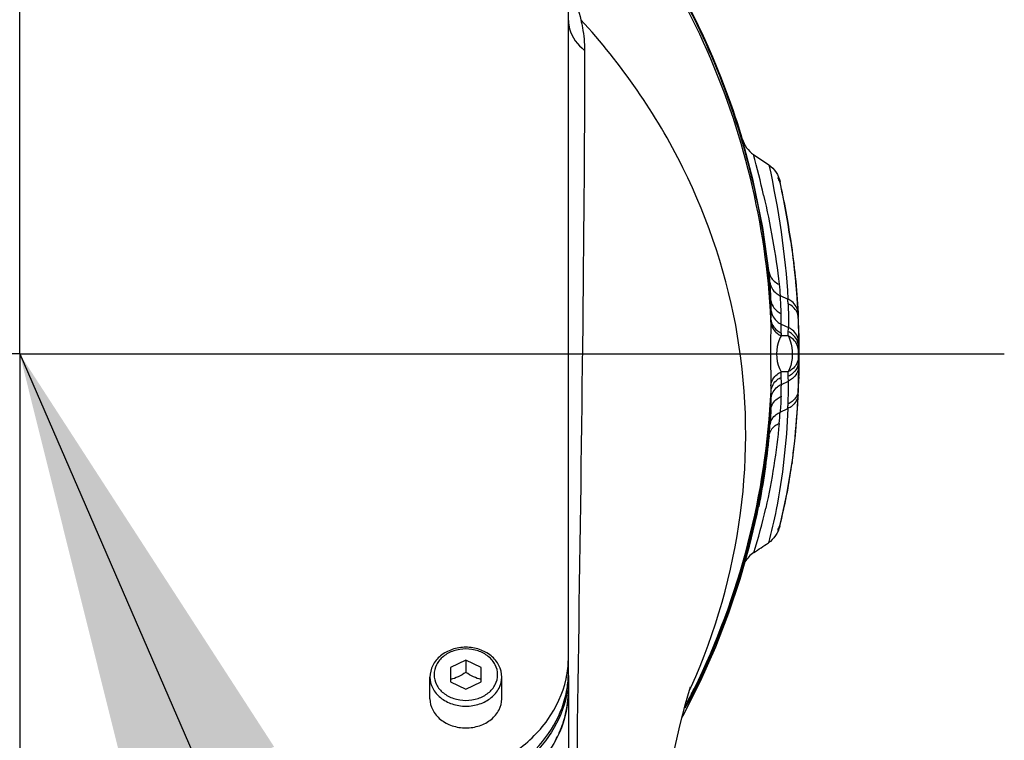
# Model space of a CAD drawing. Header units: millimetres. Extents: x 0 to 63602708652, y -107871309221 to 6308.
# Tile 69 of 74: x 5660 to 5756, y 5183 to 5253. Entities that reach past the tile are written whole.
import ezdxf

# ---------------------------------------------------------------- set-up
doc = ezdxf.new("R2010")
doc.units = ezdxf.units.MM
doc.header["$LTSCALE"] = 490.4625
doc.linetypes.add('CENTER', pattern=[0.6, 0.375, -0.075, 0.075, -0.075])
doc.layers.get('0').update_dxf_attribs({"linetype": 'CONTINUOUS'})
for name, color, linetype in [('10-1运动范围_DXF_CONTINUOUS_LINE', 7, 'CONTINUOUS'), ('204103000004_DXF_DIMENSION', 7, 'CONTINUOUS'), ('304102000122_DXF_AXIS', 7, 'CONTINUOUS'), ('304102000122_DXF_DIMENSION', 7, 'CONTINUOUS'), ('304102000122_DXF_TEXT', 7, 'CONTINUOUS'), ('304102000122DXF_CONTINUOUS_LINE', 7, 'CONTINUOUS'), ('304102000123DXF_CONTINUOUS_LINE', 7, 'CONTINUOUS'), ('304103000063_DXF_DIMENSION', 7, 'CONTINUOUS'), ('304104000497_DXF_DIMENSION', 7, 'CONTINUOUS'), ('304105000291DXF_CONTINUOUS_LINE', 7, 'CONTINUOUS'), ('304106000095DXF_CONTINUOUS_LINE', 7, 'CONTINUOUS'), ('501023000069DXF_CONTINUOUS_LINE', 7, 'CONTINUOUS')]:
    doc.layers.add(name, color=color, linetype=linetype)
doc.styles.get("Standard").update_dxf_attribs({"font": 'txt', "width": 0.7})
doc.dimstyles.new('DIMSTYLE_1', dxfattribs={"dimtxt": 75, "dimasz": 45, "dimexe": 2, "dimexo": 0.2, "dimgap": 2.5, "dimtad": 0, "dimtih": 1, "dimtoh": 1, "dimdec": 0, "dimdsep": 46, "dimtxsty": 'Standard', "dimblk": '_FILLED', "dimblk1": '_FILLED', "dimblk2": '_FILLED', "dimcen": 0.09, "dimclrt": 5, "dimazin": 2, "dimtfac": 1, "dimtdec": 0, "dimtofl": 0, "dimtmove": 0, "dimatfit": 3, "dimldrblk": '_FILLED', "dimfxl": 0, "dimtolj": 1, "dimarcsym": 0})
doc.dimstyles.new('DIMSTYLE_2', dxfattribs={"dimtxt": 75, "dimasz": 45, "dimexe": 2, "dimexo": 0.2, "dimgap": 2.5, "dimtad": 1, "dimdsep": 46, "dimtxsty": 'Standard', "dimblk": '_FILLED', "dimblk1": '_FILLED', "dimblk2": '_FILLED', "dimcen": 0.09, "dimclrt": 5, "dimazin": 2, "dimtp": 0.01, "dimtm": 0.01, "dimtfac": 1, "dimtofl": 0, "dimtmove": 0, "dimatfit": 3, "dimldrblk": '_FILLED', "dimfxl": 0, "dimtolj": 1, "dimarcsym": 0})
doc.dimstyles.new('DIMSTYLE_3', dxfattribs={"dimtxt": 75, "dimasz": 45, "dimexe": 2, "dimexo": 0.2, "dimgap": 2.5, "dimtad": 1, "dimdec": 0, "dimdsep": 46, "dimtxsty": 'Standard', "dimblk": '_FILLED', "dimblk1": '_FILLED', "dimblk2": '_FILLED', "dimcen": 0.09, "dimclrt": 5, "dimazin": 2, "dimtfac": 1, "dimtdec": 0, "dimtofl": 0, "dimtmove": 0, "dimatfit": 3, "dimldrblk": '_FILLED', "dimfxl": 0, "dimtolj": 1, "dimarcsym": 0})

# ---------------------------------------------------------------- blocks, each defined once
blk = doc.blocks.new('*D1')
at = {"layer": '304103000063_DXF_DIMENSION', "color": 2, "linetype": 'Continuous', "transparency": 16777216}
blk.add_line((4811.211, 5860.027), (6713.988, 5860.027), dxfattribs=at)
blk = doc.blocks.new('_FILLED')
at = {"color": 0, "linetype": 'ByBlock'}
blk.add_solid([(0, 0), (-1, 0.1667), (-1, -0.1667)], dxfattribs=at)
blk = doc.blocks.new('*D7')
at = {"layer": '204103000004_DXF_DIMENSION', "color": 2, "linetype": 'Continuous', "transparency": 16777216}
blk.add_line((4160.074, 5556.452), (6713.988, 5556.452), dxfattribs=at)
blk = doc.blocks.new('*D19')
at = {"layer": '204103000004_DXF_DIMENSION', "color": 2, "linetype": 'Continuous', "transparency": 16777216}
for p, q in [((3490.156, 5249.781), (3490.156, 2545.466)), ((6544.26, 4123.978), (6544.26, 2545.466)), ((3490.156, 2560.466), (5017.208, 2560.466)), ((6544.26, 2560.466), (5017.208, 2560.466))]:
    blk.add_line(p, q, dxfattribs=at)
at = {"layer": '204103000004_DXF_DIMENSION', "color": 2, "linetype": 'Continuous', "transparency": 16777216, "xscale": 45, "yscale": 45, "zscale": 45, "rotation": 180}
blk.add_blockref('_FILLED', (3490.156, 2560.466), dxfattribs=at)
at = {"layer": '204103000004_DXF_DIMENSION', "color": 2, "linetype": 'Continuous', "transparency": 16777216, "xscale": 45, "yscale": 45, "zscale": 45}
blk.add_blockref('_FILLED', (6544.26, 2560.466), dxfattribs=at)
blk = doc.blocks.new('*D20')
at = {"layer": '204103000004_DXF_DIMENSION', "color": 2, "linetype": 'Continuous', "transparency": 16777216}
for p, q in [((4811.211, 5860.027), (7148.611, 5860.027)), ((7133.611, 5860.027), (7133.611, 4476.65)), ((7133.611, 3093.273), (7133.611, 4476.65)), ((5648.298, 3093.273), (7148.611, 3093.273))]:
    blk.add_line(p, q, dxfattribs=at)
at = {"layer": '204103000004_DXF_DIMENSION', "color": 2, "linetype": 'Continuous', "transparency": 16777216, "xscale": 45, "yscale": 45, "zscale": 45}
for p, rotation in [((7133.611, 5860.027), 90), ((7133.611, 3093.273), 270)]:
    blk.add_blockref('_FILLED', p, dxfattribs=dict(at, rotation=rotation))
blk = doc.blocks.new('*D22')
at = {"layer": '304104000497_DXF_DIMENSION', "color": 2, "linetype": 'Continuous', "transparency": 16777216}
for p, q in [((5659.711, 5221.978), (5659.711, 5979.489)), ((5767.711, 5110.978), (5767.711, 5979.489)), ((5659.711, 5964.489), (5713.711, 5964.489)), ((5767.711, 5964.489), (5713.711, 5964.489)), ((5713.711, 5964.489), (5929.513, 5964.489))]:
    blk.add_line(p, q, dxfattribs=at)
at = {"layer": '304104000497_DXF_DIMENSION', "color": 2, "linetype": 'Continuous', "transparency": 16777216, "xscale": 45, "yscale": 45, "zscale": 45, "rotation": 180}
blk.add_blockref('_FILLED', (5659.711, 5964.489), dxfattribs=at)
at = {"layer": '304104000497_DXF_DIMENSION', "color": 2, "linetype": 'Continuous', "transparency": 16777216, "xscale": 45, "yscale": 45, "zscale": 45}
blk.add_blockref('_FILLED', (5767.711, 5964.489), dxfattribs=at)
blk = doc.blocks.new('*D23')
at = {"layer": '304102000122_DXF_DIMENSION', "color": 2, "linetype": 'Continuous', "transparency": 16777216}
for p, q in [((4809.711, 5115.478), (4809.711, 5979.489)), ((5659.711, 5221.978), (5659.711, 5979.489)), ((4809.711, 5964.489), (5234.711, 5964.489)), ((5659.711, 5964.489), (5234.711, 5964.489))]:
    blk.add_line(p, q, dxfattribs=at)
at = {"layer": '304102000122_DXF_DIMENSION', "color": 2, "linetype": 'Continuous', "transparency": 16777216, "xscale": 45, "yscale": 45, "zscale": 45, "rotation": 180}
blk.add_blockref('_FILLED', (4809.711, 5964.489), dxfattribs=at)
at = {"layer": '304102000122_DXF_DIMENSION', "color": 2, "linetype": 'Continuous', "transparency": 16777216, "xscale": 45, "yscale": 45, "zscale": 45}
blk.add_blockref('_FILLED', (5659.711, 5964.489), dxfattribs=at)

msp = doc.modelspace()

# ---------------------------------------------------------------- linework, layer by layer
at = {"layer": '10-1运动范围_DXF_CONTINUOUS_LINE', "color": 2, "linetype": 'Continuous'}
msp.add_arc((4809.937, 4125.478), 1734.548, 349.530236, 139.530236, dxfattribs=at)
at = {"layer": '304102000122_DXF_AXIS', "color": 7, "linetype": 'CENTER'}
for q in [(5659.711, 5316.478), (5563.711, 5220.478), (5659.711, 5124.478), (5755.711, 5220.478)]:
    msp.add_line((5659.711, 5220.478), q, dxfattribs=at)
at = {"layer": '304102000122_DXF_TEXT', "color": 2, "linetype": 'Continuous'}
msp.add_line((5659.711, 5220.478), (5948.914, 4554.55), dxfattribs=at)
msp.add_solid([(5684.516, 5182.19), (5659.711, 5220.478), (5670.757, 5176.215)], dxfattribs=at)
at = {"layer": '304102000122DXF_CONTINUOUS_LINE', "color": 7, "linetype": 'Continuous'}
for p, q in [((5733.885, 5203.936), (5733.905, 5204.014)), ((5733.905, 5204.014), (5733.924, 5204.092))]:
    msp.add_line(p, q, dxfattribs=at)
for centre, radius, start, end in [((5731.073, 5236.246), 2.917, 19.53966, 28.98823), ((5731.015, 5236.224), 2.979, 15.85649, 19.56602), ((5659.711, 5220.478), 76, 2.67529, 12.04348), ((5731.08, 5204.708), 2.909, 331.2356, 339.10839), ((5731.028, 5204.729), 2.965, 339.08735, 340.87408), ((5731.01, 5204.735), 2.983, 343.03261, 344.47152)]:
    msp.add_arc(centre, radius, start, end, dxfattribs=at)
at = {"layer": '304102000123DXF_CONTINUOUS_LINE', "color": 7, "linetype": 'Continuous'}
for p, q in [((5730.165, 5241.433), (5730.117, 5241.596)), ((5731.254, 5239.891), (5732.762, 5238.881)), ((5732.782, 5228.385), (5732.167, 5232.799)), ((5732.772, 5228.481), (5732.782, 5228.385)), ((5735.605, 5224.48), (5735.612, 5224.342)), ((5735.612, 5224.341), (5735.605, 5224.479)), ((5735.649, 5223.579), (5735.612, 5224.342)), ((5735.612, 5224.342), (5735.617, 5224.253)), ((5735.617, 5224.253), (5735.628, 5224.023)), ((5735.674, 5222.978), (5735.649, 5223.579)), ((5735.584, 5215.574), (5735.692, 5217.978)), ((5734.517, 5206.804), (5735.02, 5209.882)), ((5735.021, 5209.883), (5735.014, 5209.837)), ((5733.811, 5203.665), (5734.517, 5206.804)), ((5731.763, 5205.607), (5731.756, 5205.573)), ((5713.211, 5187.675), (5713.211, 5171.475)), ((5724.296, 5185.082), (5724.394, 5185.253))]:
    msp.add_line(p, q, dxfattribs=at)
at = {"layer": '304102000123DXF_CONTINUOUS_LINE', "color": 9, "linetype": 'Continuous'}
for p, q in [((5733.863, 5226.158), (5734.608, 5225.813)), ((5733.97, 5223.371), (5734.658, 5223.045)), ((5733.956, 5222.503), (5733.954, 5222.232)), ((5734.633, 5222.237), (5733.951, 5222.233)), ((5734.633, 5218.719), (5733.959, 5218.723)), ((5733.972, 5217.502), (5734.658, 5217.826)), ((5733.856, 5214.793), (5734.611, 5215.15))]:
    msp.add_line(p, q, dxfattribs=at)
at = {"layer": '304102000123DXF_CONTINUOUS_LINE', "color": 7, "linetype": 'Continuous'}
for points in [[(5732.167, 5232.799), (5731.241, 5237.369), (5730.049, 5241.802), (5728.608, 5246.084), (5726.934, 5250.204), (5725.045, 5254.151), (5722.959, 5257.918), (5720.695, 5261.501), (5718.271, 5264.895), (5715.701, 5268.097), (5713.001, 5271.103), (5710.185, 5273.91), (5707.268, 5276.52), (5704.265, 5278.934), (5701.189, 5281.154), (5698.054, 5283.183), (5694.872, 5285.023), (5691.653, 5286.677), (5688.425, 5288.141), (5685.217, 5289.414), (5682.056, 5290.501)], [(5735.014, 5209.836), (5735.339, 5212.56), (5735.584, 5215.574)], [(5730.87, 5201.728), (5731.608, 5204.862), (5731.755, 5205.571)], [(5724.394, 5185.253), (5726.088, 5188.58), (5727.577, 5191.915), (5728.866, 5195.234), (5729.96, 5198.512), (5730.87, 5201.728)], [(5722.566, 5177.085), (5722.86, 5178.668), (5723.51, 5181.786), (5724.113, 5184.377), (5724.629, 5186.369), (5725.012, 5187.701), (5725.117, 5188.04)]]:
    msp.add_lwpolyline(points, dxfattribs=at)
at = {"layer": '304102000123DXF_CONTINUOUS_LINE', "color": 9, "linetype": 'Continuous'}
for centre, radius, start, end in [((5659.711, 5220.478), 73.5, 90, 180), ((5629.152, 5212.197), 105.792, 12.96518, 15.17534), ((5734.067, 5228.621), 1.303, 186.1936, 190.30251), ((5698.492, 5224.719), 34.485, 1.60434, 4.47345), ((5697.555, 5224.758), 35.42, 359.85735, 1.50011), ((5699.405, 5223.424), 34.566, 1.62384, 4.53686), ((5666.428, 5222.192), 68.276, 2.6625, 3.03999), ((5695.613, 5224.757), 37.362, 358.55481, 359.86514), ((5697.886, 5223.434), 36.084, 359.89969, 1.53971), ((5695.13, 5224.767), 37.845, 358.15845, 358.55921), ((5579.443, 5223.951), 154.527, 359.46185, 359.7848), ((5660.188, 5220.471), 75.524, 1.90288, 2.69579), ((5706.057, 5222.656), 29.603, 1.65627, 2.64614), ((5697.214, 5222.376), 38.45, 358.93657, 1.69269), ((5577.478, 5223.653), 157.168, 359.48277, 359.62913), ((5583.247, 5223.611), 151.409, 359.62905, 359.78644), ((5660.397, 5220.481), 75.314, 357.30309, 1.90038), ((5704.186, 5222.242), 31.477, 358.18084, 358.9449), ((5697.63, 5222.449), 38.036, 357.57524, 358.18339), ((5660.702, 5220.444), 74.949, 359.41809, 0.61096), ((5699.428, 5218.612), 36.235, 1.69345, 2.38044), ((5703.958, 5218.745), 31.703, 0.83483, 1.69457), ((5584.804, 5217.112), 149.167, 0.4171, 0.61927), ((5699.13, 5217.231), 35.533, 1.71277, 2.40023), ((5694.907, 5218.607), 40.755, 357.65249, 0.84384), ((5585.403, 5217.118), 148.571, 0.14845, 0.4172), ((5694.646, 5217.222), 40.017, 357.67283, 0.86453), ((5586.236, 5217.44), 148.419, 0.14827, 0.33009), ((5697.695, 5216.395), 35.282, 0.79852, 1.63251), ((5697.84, 5216.401), 35.138, 359.67775, 0.79344), ((5696.655, 5217.747), 37.318, 357.83757, 359.62341), ((5650.753, 5220.413), 84.946, 357.34786, 357.65525), ((5696.468, 5216.41), 36.509, 357.8854, 359.67578), ((5686.396, 5218.415), 47.598, 354.32178, 355.6358), ((5584.391, 5217.344), 150.243, 359.16442, 359.33276), ((5686.728, 5217.038), 46.269, 354.34867, 355.67099), ((5683.601, 5216.434), 50.078, 342.18469, 347.33015), ((5659.774, 5220.5), 73.398, 331.98218, 333.59632), ((5660.078, 5220.254), 72.987, 332.4512, 333.63507), ((5667.855, 5213.599), 62.777, 335.70782, 335.94906), ((5659.74, 5220.506), 73.485, 331.97825, 333.59652)]:
    msp.add_arc(centre, radius, start, end, dxfattribs=at)
at = {"layer": '304102000123DXF_CONTINUOUS_LINE', "color": 7, "linetype": 'Continuous'}
for centre, radius, start, end in [((5659.744, 5220.506), 73.466, 18.77593, 73.98972), ((5659.981, 5220.614), 73.207, 16.6548, 18.75547), ((5636.106, 5216.587), 99.893, 8.5509, 11.92663), ((5659.271, 5220.418), 76.444, 8.29263, 12.70492), ((5659.502, 5220.453), 76.21, 5.81857, 8.29197), ((5659.686, 5220.402), 73.468, 4.12364, 6.22787), ((5708.479, 5225.746), 24.446, 5.99419, 6.19674), ((5703.562, 5225.238), 29.389, 5.14611, 5.97865), ((5659.686, 5220.473), 76.025, 5.02473, 5.81783), ((5698.044, 5224.735), 34.93, 4.39138, 5.15668), ((5659.886, 5220.49), 75.824, 3.01633, 5.02532), ((5660.117, 5220.503), 75.593, 2.74178, 2.91076), ((5658.071, 5219.996), 77.616, 353.87154, 357.40509), ((5669.714, 5218.797), 65.913, 352.22711, 353.82756), ((5677.192, 5217.761), 58.362, 349.75684, 352.19507), ((5681.423, 5217.019), 54.068, 348.94437, 349.73336), ((5685.045, 5216.288), 50.372, 345.59299, 348.97094), ((5703.24, 5187.688), 9.972, 345.67547, 359.92591), ((5703.005, 5187.746), 10.213, 341.38848, 345.68506), ((5702.53, 5187.917), 10.718, 331.61236, 341.33133)]:
    msp.add_arc(centre, radius, start, end, dxfattribs=at)
at = {"layer": '304102000123DXF_CONTINUOUS_LINE', "color": 9, "linetype": 'Continuous'}
for points, knots in [([(5659.711, 5293.978), (5650.16, 5293.968), (5630.837, 5290.085), (5606.445, 5273.654), (5590.101, 5249.196), (5586.267, 5229.858), (5586.267, 5220.299)], [0, 0, 0, 0, 0.249702, 0.499852, 0.750091, 1, 1, 1, 1]), ([(5659.711, 5293.857), (5650.169, 5293.837), (5630.854, 5289.889), (5606.519, 5273.362), (5590.21, 5248.869), (5586.367, 5229.524), (5586.367, 5219.966)], [0, 0, 0, 0, 0.249394, 0.499687, 0.750205, 1, 1, 1, 1]), ([(5732.963, 5223.815), (5732.507, 5233.07), (5728.006, 5251.596), (5711.512, 5274.772), (5687.664, 5290.255), (5668.959, 5293.876), (5659.711, 5293.857)], [0, 0, 0, 0, 0.250128, 0.500409, 0.750382, 1, 1, 1, 1]), ([(5713.254, 5256.402), (5713.381, 5256.121), (5713.847, 5255.026), (5714.219, 5253.891), (5714.425, 5253.035)], [0, 0, 0, 0, 0.259753, 1, 1, 1, 1]), ([(5713.211, 5252.944), (5713.211, 5252.678), (5713.356, 5251.552), (5714.111, 5250.573), (5714.786, 5250.045)], [0, 0, 0, 0, 0.23675, 1, 1, 1, 1]), ([(5725.181, 5188.015), (5727.572, 5193.372), (5730.845, 5204.722), (5730.569, 5222.342), (5725.106, 5239.07), (5718.377, 5248.731), (5714.425, 5253.035)], [0, 0, 0, 0, 0.25271, 0.500653, 0.748262, 1, 1, 1, 1]), ([(5714.425, 5253.035), (5714.485, 5252.775), (5714.685, 5251.791), (5714.786, 5250.784), (5714.786, 5250.045)], [0, 0, 0, 0, 0.265203, 1, 1, 1, 1]), ([(5714.786, 5250.045), (5714.781, 5244.317), (5714.627, 5217.94), (5714.145, 5191.567), (5713.901, 5170.92)], [0, 0, 0, 0, 0.217171, 1, 1, 1, 1]), ([(5732.872, 5227.409), (5732.913, 5227.014), (5733.253, 5226.487), (5733.727, 5226.218), (5733.863, 5226.158)], [0, 0, 0, 0, 0.728347, 1, 1, 1, 1]), ([(5732.963, 5225.685), (5733.001, 5225.283), (5733.342, 5224.746), (5733.82, 5224.467), (5733.957, 5224.403)], [0, 0, 0, 0, 0.728052, 1, 1, 1, 1]), ([(5735.605, 5224.48), (5735.583, 5224.894), (5735.242, 5225.461), (5734.749, 5225.748), (5734.608, 5225.813)], [0, 0, 0, 0, 0.727896, 1, 1, 1, 1]), ([(5732.975, 5224.669), (5733.011, 5224.264), (5733.353, 5223.721), (5733.832, 5223.436), (5733.97, 5223.371)], [0, 0, 0, 0, 0.727869, 1, 1, 1, 1]), ([(5732.956, 5223.55), (5732.942, 5223.111), (5732.904, 5221.062), (5732.918, 5219.011), (5732.963, 5217.401)], [0, 0, 0, 0, 0.214242, 1, 1, 1, 1]), ([(5732.956, 5223.55), (5732.989, 5223.141), (5733.331, 5222.592), (5733.813, 5222.3), (5733.951, 5222.233)], [0, 0, 0, 0, 0.727708, 1, 1, 1, 1]), ([(5732.963, 5223.815), (5732.997, 5223.407), (5733.339, 5222.859), (5733.82, 5222.568), (5733.959, 5222.502)], [0, 0, 0, 0, 0.727741, 1, 1, 1, 1]), ([(5735.647, 5221.243), (5735.634, 5221.669), (5735.291, 5222.258), (5734.792, 5222.564), (5734.648, 5222.633)], [0, 0, 0, 0, 0.727095, 1, 1, 1, 1]), ([(5735.657, 5221.662), (5735.644, 5222.087), (5735.301, 5222.674), (5734.802, 5222.977), (5734.658, 5223.046)], [0, 0, 0, 0, 0.727109, 1, 1, 1, 1]), ([(5733.951, 5222.233), (5733.823, 5222.022), (5733.369, 5220.913), (5733.472, 5219.536), (5733.959, 5218.723)], [0, 0, 0, 0, 0.206576, 1, 1, 1, 1]), ([(5735.632, 5220.839), (5735.62, 5221.267), (5735.277, 5221.858), (5734.777, 5222.166), (5734.633, 5222.237)], [0, 0, 0, 0, 0.727038, 1, 1, 1, 1]), ([(5734.633, 5222.237), (5734.77, 5221.987), (5735.156, 5220.851), (5735.074, 5219.515), (5734.633, 5218.719)], [0, 0, 0, 0, 0.239209, 1, 1, 1, 1]), ([(5735.632, 5220.839), (5735.63, 5220.789), (5735.623, 5220.548), (5735.624, 5220.307), (5735.632, 5220.117)], [0, 0, 0, 0, 0.210638, 1, 1, 1, 1]), ([(5735.632, 5220.117), (5735.62, 5219.689), (5735.277, 5219.098), (5734.777, 5218.79), (5734.633, 5218.719)], [0, 0, 0, 0, 0.727055, 1, 1, 1, 1]), ([(5735.647, 5219.682), (5735.634, 5219.256), (5735.291, 5218.668), (5734.792, 5218.363), (5734.648, 5218.293)], [0, 0, 0, 0, 0.727129, 1, 1, 1, 1]), ([(5732.963, 5217.401), (5732.994, 5217.811), (5733.337, 5218.364), (5733.82, 5218.656), (5733.959, 5218.723)], [0, 0, 0, 0, 0.727531, 1, 1, 1, 1]), ([(5735.658, 5219.207), (5735.643, 5218.783), (5735.301, 5218.197), (5734.802, 5217.895), (5734.658, 5217.826)], [0, 0, 0, 0, 0.727159, 1, 1, 1, 1]), ([(5732.974, 5216.887), (5733.006, 5217.295), (5733.349, 5217.845), (5733.831, 5218.133), (5733.97, 5218.199)], [0, 0, 0, 0, 0.727625, 1, 1, 1, 1]), ([(5732.977, 5216.203), (5733.011, 5216.608), (5733.353, 5217.153), (5733.834, 5217.437), (5733.972, 5217.502)], [0, 0, 0, 0, 0.727742, 1, 1, 1, 1]), ([(5735.628, 5216.937), (5735.607, 5216.521), (5735.265, 5215.952), (5734.772, 5215.663), (5734.63, 5215.597)], [0, 0, 0, 0, 0.727639, 1, 1, 1, 1]), ([(5732.953, 5215.062), (5732.99, 5215.463), (5733.332, 5215.999), (5733.81, 5216.276), (5733.946, 5216.339)], [0, 0, 0, 0, 0.72798, 1, 1, 1, 1]), ([(5735.608, 5216.482), (5735.585, 5216.068), (5735.243, 5215.502), (5734.752, 5215.214), (5734.611, 5215.15)], [0, 0, 0, 0, 0.727903, 1, 1, 1, 1]), ([(5734.611, 5215.15), (5734.459, 5211.854), (5734.008, 5207.439), (5733.005, 5203.137), (5732.713, 5202.061)], [0, 0, 0, 0, 0.747329, 1, 1, 1, 1]), ([(5732.865, 5213.546), (5732.906, 5213.94), (5733.247, 5214.464), (5733.72, 5214.732), (5733.856, 5214.793)], [0, 0, 0, 0, 0.728222, 1, 1, 1, 1]), ([(5732.772, 5212.482), (5732.817, 5212.871), (5733.157, 5213.386), (5733.626, 5213.647), (5733.76, 5213.705)], [0, 0, 0, 0, 0.728218, 1, 1, 1, 1])]:
    msp.add_open_spline(points, degree=3, knots=knots, dxfattribs=at)
at = {"layer": '304102000123DXF_CONTINUOUS_LINE', "color": 7, "linetype": 'Continuous'}
for points, knots in [([(5732.72, 5228.372), (5731.932, 5235.593), (5728.189, 5249.891), (5716.549, 5268.678), (5699.947, 5283.248), (5686.475, 5289.308), (5679.487, 5291.264)], [0, 0, 0, 0, 0.250108, 0.500179, 0.750149, 1, 1, 1, 1]), ([(5735.691, 5217.978), (5735.675, 5217.978), (5735.715, 5218.081), (5735.682, 5218.184), (5735.707, 5218.433), (5735.705, 5218.872), (5735.723, 5219.572), (5735.722, 5220.478), (5735.718, 5221.385), (5735.696, 5222.085), (5735.695, 5222.524), (5735.667, 5222.773), (5735.7, 5222.876), (5735.658, 5222.978), (5735.674, 5222.978)], [0, 0, 0, 0, 0.00962, 0.038074, 0.084283, 0.14647, 0.308655, 0.499965, 0.691297, 0.853501, 0.915697, 0.961914, 0.990375, 1, 1, 1, 1])]:
    msp.add_open_spline(points, degree=3, knots=knots, dxfattribs=at)
for points in [[(5730.165, 5241.433), (5730.344, 5240.829), (5730.731, 5240.241), (5731.254, 5239.891)], [(5732.762, 5238.881), (5733.309, 5238.515), (5733.698, 5237.872), (5733.843, 5237.231)], [(5734.889, 5231.44), (5735.233, 5229.133), (5735.48, 5226.809), (5735.605, 5224.48)], [(5732.772, 5212.482), (5732.544, 5210.177), (5732.221, 5207.876), (5731.762, 5205.605)], [(5733.811, 5203.665), (5733.649, 5203.037), (5733.253, 5202.418), (5732.713, 5202.061)], [(5731.278, 5201.112), (5731.756, 5201.428), (5732.234, 5201.744), (5732.713, 5202.061)], [(5731.278, 5201.112), (5730.932, 5200.883), (5730.642, 5200.556), (5730.434, 5200.197)]]:
    msp.add_open_spline(points, degree=3, dxfattribs=at)
at = {"layer": '304102000123DXF_CONTINUOUS_LINE', "color": 9, "linetype": 'Continuous'}
for points in [[(5732.762, 5238.881), (5733.687, 5234.58), (5734.373, 5230.206), (5734.608, 5225.813)], [(5732.246, 5235.932), (5732.904, 5233.071), (5733.429, 5230.172), (5733.76, 5227.254)], [(5732.785, 5228.388), (5732.81, 5228.248), (5732.859, 5228.111), (5732.927, 5227.985)], [(5732.927, 5227.985), (5733.102, 5227.66), (5733.421, 5227.401), (5733.76, 5227.254)], [(5733.76, 5227.254), (5733.801, 5226.889), (5733.834, 5226.524), (5733.863, 5226.158)], [(5735.491, 5224.557), (5735.32, 5224.911), (5734.987, 5225.2), (5734.63, 5225.364)], [(5734.63, 5225.364), (5734.666, 5224.592), (5734.673, 5223.818), (5734.658, 5223.045)], [(5735.628, 5224.023), (5735.619, 5224.207), (5735.571, 5224.392), (5735.491, 5224.557)], [(5725.474, 5187.842), (5729.914, 5196.801), (5732.512, 5206.898), (5732.974, 5216.887)], [(5733.946, 5216.339), (5733.927, 5215.823), (5733.895, 5215.307), (5733.856, 5214.793)], [(5725.515, 5187.86), (5729.695, 5196.28), (5732.258, 5205.688), (5732.953, 5215.062)], [(5732.953, 5215.062), (5732.934, 5214.556), (5732.903, 5214.051), (5732.865, 5213.546)], [(5733.76, 5213.705), (5733.484, 5210.933), (5733.074, 5208.167), (5732.46, 5205.45)], [(5725.559, 5187.828), (5729.367, 5195.497), (5731.836, 5203.971), (5732.772, 5212.482)]]:
    msp.add_open_spline(points, degree=3, dxfattribs=at)
at = {"layer": '304105000291DXF_CONTINUOUS_LINE', "color": 7, "linetype": 'Continuous'}
msp.add_line((5713.211, 5189.439), (5713.211, 5265.338), dxfattribs=at)
for centre, radius, start, end in [((5703.314, 5190.913), 9.897, 349.80569, 359.97147), ((5703.209, 5190.93), 10.003, 347.70804, 349.81336), ((5703.337, 5189.148), 9.874, 351.49399, 359.9811)]:
    msp.add_arc(centre, radius, start, end, dxfattribs=at)
for points, knots in [([(5698.211, 5178.773), (5699.939, 5178.773), (5703.347, 5179.247), (5707.905, 5181.33), (5711.374, 5184.576), (5712.675, 5187.386), (5712.983, 5188.801)], [0, 0, 0, 0, 0.270531, 0.530472, 0.773296, 1, 1, 1, 1]), ([(5713.103, 5187.688), (5712.913, 5186.418), (5711.992, 5183.862), (5708.335, 5179.529), (5704.099, 5177.728), (5701.193, 5177.252)], [0, 0, 0, 0, 0.229824, 0.47292, 1, 1, 1, 1])]:
    msp.add_open_spline(points, degree=3, knots=knots, dxfattribs=at)
at = {"layer": '304106000095DXF_CONTINUOUS_LINE', "color": 7, "linetype": 'Continuous'}
msp.add_line((5713.211, 5189.145), (5713.211, 5187.675), dxfattribs=at)
for centre, radius, start, end in [((5703.302, 5189.445), 9.91, 349.8073, 358.27755), ((5703.424, 5189.439), 9.787, 358.2955, 359.9994), ((5703.209, 5189.461), 10.003, 347.70804, 349.81336)]:
    msp.add_arc(centre, radius, start, end, dxfattribs=at)
for points, knots in [([(5701.131, 5177.536), (5703.934, 5177.985), (5708.018, 5179.663), (5711.693, 5183.708), (5712.719, 5186.118), (5712.983, 5187.331)], [0, 0, 0, 0, 0.526205, 0.769834, 1, 1, 1, 1]), ([(5713.211, 5187.675), (5713.211, 5186.582), (5712.827, 5184.339), (5710.588, 5180.179), (5707.526, 5177.944), (5705.289, 5176.976)], [0, 0, 0, 0, 0.234538, 0.477315, 1, 1, 1, 1])]:
    msp.add_open_spline(points, degree=3, knots=knots, dxfattribs=at)
at = {"layer": '501023000069DXF_CONTINUOUS_LINE', "color": 7, "linetype": 'Continuous'}
for p, q in [((5703.211, 5190.615), (5701.711, 5189.915)), ((5701.711, 5189.915), (5701.711, 5188.514)), ((5703.211, 5190.615), (5703.211, 5189.44)), ((5704.711, 5189.915), (5703.211, 5190.615)), ((5704.711, 5188.514), (5704.711, 5189.915)), ((5699.711, 5186.863), (5699.711, 5188.979)), ((5706.711, 5186.863), (5706.711, 5188.979)), ((5701.711, 5188.514), (5703.211, 5187.813)), ((5703.211, 5187.813), (5704.711, 5188.514))]:
    msp.add_line(p, q, dxfattribs=at)
for points, knots in [([(5703.211, 5191.887), (5702.763, 5191.887), (5701.878, 5191.747), (5700.722, 5191.131), (5699.912, 5190.169), (5699.711, 5189.366), (5699.711, 5188.979)], [0, 0, 0, 0, 0.268194, 0.525775, 0.768233, 1, 1, 1, 1]), ([(5706.711, 5188.979), (5706.711, 5189.366), (5706.511, 5190.169), (5705.701, 5191.131), (5704.545, 5191.747), (5703.659, 5191.887), (5703.211, 5191.887)], [0, 0, 0, 0, 0.231767, 0.474226, 0.731807, 1, 1, 1, 1]), ([(5703.211, 5189.44), (5702.971, 5189.281), (5702.493, 5188.996), (5701.968, 5188.809), (5701.711, 5188.739)], [0, 0, 0, 0, 0.51998, 1, 1, 1, 1]), ([(5704.711, 5188.739), (5704.455, 5188.809), (5703.929, 5188.996), (5703.451, 5189.281), (5703.211, 5189.44)], [0, 0, 0, 0, 0.48002, 1, 1, 1, 1]), ([(5699.711, 5186.863), (5699.711, 5186.491), (5699.91, 5185.712), (5700.714, 5184.777), (5701.87, 5184.17), (5702.759, 5184.031), (5703.211, 5184.031)], [0, 0, 0, 0, 0.225214, 0.465679, 0.726194, 1, 1, 1, 1]), ([(5703.211, 5184.031), (5703.664, 5184.031), (5704.553, 5184.17), (5705.708, 5184.777), (5706.513, 5185.712), (5706.711, 5186.491), (5706.711, 5186.863)], [0, 0, 0, 0, 0.273806, 0.534321, 0.774786, 1, 1, 1, 1])]:
    msp.add_open_spline(points, degree=3, knots=knots, dxfattribs=at)
at = {"layer": '501023000069DXF_CONTINUOUS_LINE', "color": 9, "linetype": 'Continuous'}
for points, knots in [([(5703.211, 5191.722), (5702.811, 5191.722), (5702.023, 5191.599), (5701, 5191.063), (5700.288, 5190.233), (5700.026, 5189.214), (5700.288, 5188.196), (5701, 5187.366), (5702.023, 5186.829), (5702.811, 5186.706), (5703.211, 5186.706)], [0, 0, 0, 0, 0.136876, 0.267105, 0.387344, 0.5, 0.612656, 0.732895, 0.863124, 1, 1, 1, 1]), ([(5703.211, 5186.706), (5703.612, 5186.706), (5704.399, 5186.829), (5705.423, 5187.366), (5706.135, 5188.196), (5706.397, 5189.214), (5706.135, 5190.233), (5705.423, 5191.063), (5704.399, 5191.599), (5703.612, 5191.722), (5703.211, 5191.722)], [0, 0, 0, 0, 0.136876, 0.267105, 0.387344, 0.5, 0.612656, 0.732895, 0.863124, 1, 1, 1, 1]), ([(5699.711, 5188.979), (5699.711, 5188.607), (5699.91, 5187.828), (5700.715, 5186.892), (5701.87, 5186.286), (5702.759, 5186.147), (5703.211, 5186.147)], [0, 0, 0, 0, 0.225312, 0.46579, 0.726248, 1, 1, 1, 1]), ([(5703.211, 5186.147), (5703.663, 5186.147), (5704.553, 5186.286), (5705.708, 5186.892), (5706.512, 5187.828), (5706.711, 5188.607), (5706.711, 5188.979)], [0, 0, 0, 0, 0.273752, 0.534211, 0.774688, 1, 1, 1, 1])]:
    msp.add_open_spline(points, degree=3, knots=knots, dxfattribs=at)

# ---------------------------------------------------------------- dimensions: what is measured, and where the dimension line sits
at = {"layer": '204103000004_DXF_DIMENSION', "color": 2, "linetype": 'Continuous'}
for base, p1, p2, angle, picture, middle in [((7133.611, 3093.273), (4811.011, 5860.027), (5648.098, 3093.273), 270, '*D20', (7133.611, 4371.65)), ((3490.156, 2560.466), (6544.26, 4124.178), (3490.156, 5249.981), 180, '*D19', (4912.208, 2560.466))]:
    dim = msp.add_linear_dim(base=base, p1=p1, p2=p2, angle=angle, dimstyle='DIMSTYLE_3', dxfattribs=at)
    dim.commit()
    dim.dimension.update_dxf_attribs({"geometry": picture, "text_midpoint": middle, "dimtype": 160})
dim = msp.add_ordinate_dim(feature_location=(4160.074, 5556.452), offset=(2553.915, 0), dtype=0, origin=(4158.574, 3525.478), dimstyle='DIMSTYLE_1', override={"dimgap": 18.749981, "dimtad": 1, "dimtih": 0, "dimtoh": 0}, dxfattribs=at)
dim.commit()
dim.dimension.update_dxf_attribs({"geometry": '*D7', "text_midpoint": (6751.488, 5575.202)})
at = {"layer": '304102000122_DXF_DIMENSION', "color": 2, "linetype": 'Continuous'}
dim = msp.add_linear_dim(base=(4809.711, 5964.489), p1=(5659.711, 5221.778), p2=(4809.711, 5115.278), angle=180, dimstyle='DIMSTYLE_2', dxfattribs=at)
dim.commit()
dim.dimension.update_dxf_attribs({"geometry": '*D23', "text_midpoint": (5155.961, 5964.489), "dimtype": 160})
at = {"layer": '304103000063_DXF_DIMENSION', "color": 2, "linetype": 'Continuous'}
dim = msp.add_ordinate_dim(feature_location=(4811.211, 5860.027), offset=(1902.777, 0), dtype=0, origin=(4735.538, 3525.478), dimstyle='DIMSTYLE_1', override={"dimgap": 18.749834, "dimtad": 1, "dimtih": 0, "dimtoh": 0}, dxfattribs=at)
dim.commit()
dim.dimension.update_dxf_attribs({"geometry": '*D1', "text_midpoint": (6751.488, 5878.777)})
at = {"layer": '304104000497_DXF_DIMENSION', "color": 2, "linetype": 'Continuous'}
dim = msp.add_linear_dim(base=(5659.711, 5964.489), p1=(5767.711, 5110.778), p2=(5659.711, 5221.778), angle=180, dimstyle='DIMSTYLE_2', dxfattribs=at)
dim.commit()
dim.dimension.update_dxf_attribs({"geometry": '*D22', "text_midpoint": (5772.013, 5964.489), "dimtype": 160})

doc.saveas('drawing.dxf')
